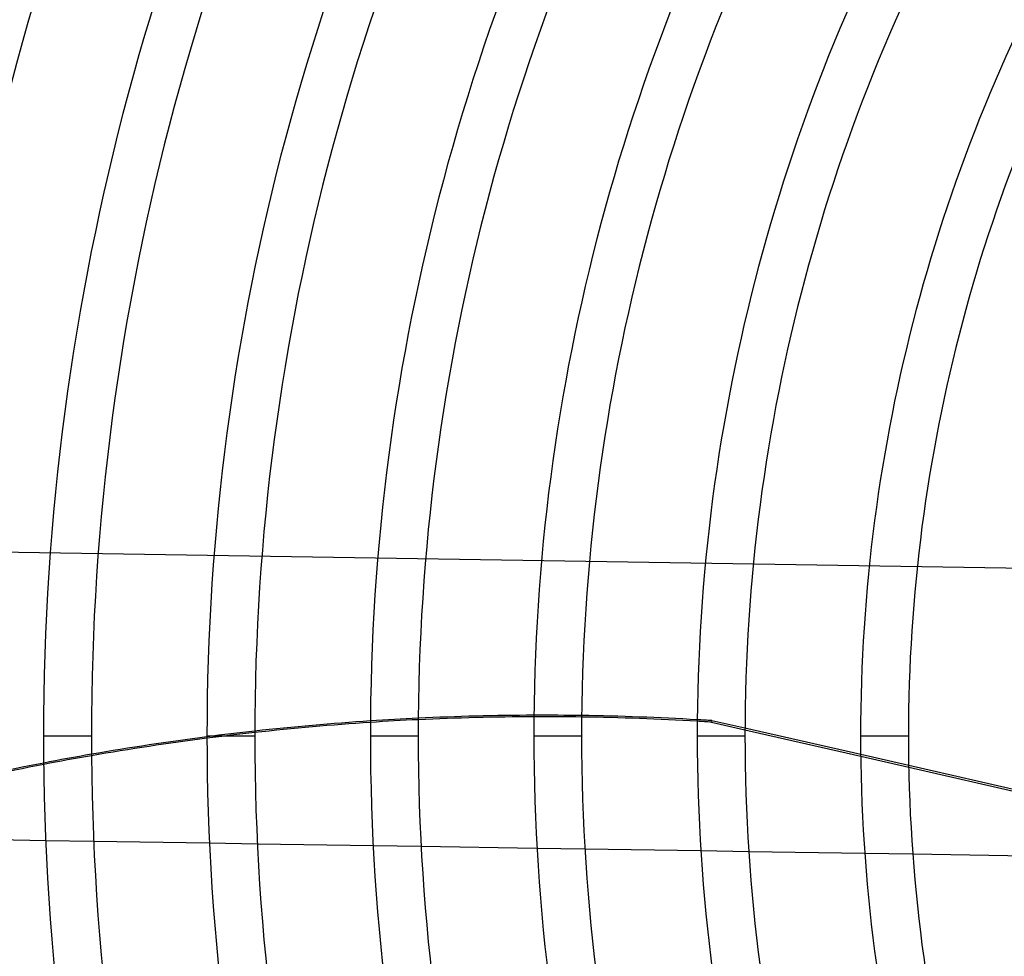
# Model space of a CAD drawing. Header units: millimetres. Extents: x -790 to 790, y -790 to 790.
# Tile 14 of 62: x -521 to -316, y -46 to 149. Entities that reach past the tile are written whole.
import ezdxf

# ---------------------------------------------------------------- set-up
doc = ezdxf.new("R2010")
doc.units = ezdxf.units.MM
doc.layers.add('HIDDEN', color=7, linetype='Continuous')
doc.layers.add('THICK', color=7, linetype='Continuous')

msp = doc.modelspace()

# ---------------------------------------------------------------- linework, layer by layer
at = {"layer": 'HIDDEN'}
for p, q in [((-270.64, 34.26), (-618.72, 39.72)), ((-377.03, 3.14), (-377.1, 2.84)), ((-377.1, 2.84), (-370.11, 1.24)), ((-370.11, 1.56), (-377.03, 3.14)), ((-516.49, 0), (-506.51, 0)), ((-482.39, 0), (-472.41, 0)), ((-448.29, 0), (-438.31, 0)), ((-414.19, 0), (-404.21, 0)), ((-380.09, 0), (-370.11, 0)), ((-345.99, 0), (-336.01, 0)), ((-335.95, -6.23), (-345.97, -3.95)), ((-345.96, -4.27), (-335.95, -6.55)), ((-506.03, -22.05), (-516.03, -21.9)), ((-471.87, -22.59), (-481.87, -22.43)), ((-437.7, -23.13), (-447.7, -22.97)), ((-403.52, -23.66), (-413.52, -23.51)), ((-369.32, -24.2), (-379.33, -24.04)), ((-335.1, -24.74), (-345.12, -24.58))]:
    msp.add_line(p, q, dxfattribs=at)
for radius, start, end in [(682, 0, 179.99998), (677.5, 0, 180.00002), (625, 0, 179.99998), (682, 179.99998, 0), (625, 179.99998, 0), (677.5, 180.00002, 0)]:
    msp.add_arc((0, 0), radius, start, end, dxfattribs=at)
for centre, start_param, end_param in [((-409.24, -534.95), -1.358337, -1.340034), ((-409.24, -534.95), -1.295761, -1.277414), ((-409.31, -535.26), -1.295885, -1.277538), ((-409.31, -535.26), -1.358459, -1.340157), ((-409.24, -534.95), -1.408172, -1.402584), ((-409.31, -535.26), -1.408172, -1.402707), ((-409.24, -534.95), -1.232962, -1.214512), ((-409.31, -535.26), -1.23309, -1.214641), ((-409.24, -534.95), -1.169751, -1.151147), ((-409.31, -535.26), -1.169885, -1.151284)]:
    msp.add_ellipse(centre, major_axis=(-531.92, 121.41), ratio=0.987688, start_param=start_param, end_param=end_param, dxfattribs=at)
at = {"layer": 'THICK'}
for p, q in [((-516.49, 0), (-506.51, 0)), ((-482.39, 0), (-472.41, 0)), ((-448.29, 0), (-438.31, 0)), ((-414.19, 0), (-404.21, 0)), ((-380.09, 0), (-370.11, 0)), ((-345.97, -3.95), (-370.11, 1.56)), ((-370.11, 1.24), (-345.96, -4.27)), ((-345.99, 0), (-336.01, 0)), ((-311.67, -11.78), (-335.95, -6.23)), ((-335.95, -6.55), (-311.66, -12.1)), ((-516.03, -21.9), (-540.18, -21.52)), ((-481.87, -22.43), (-506.03, -22.05)), ((-447.7, -22.97), (-471.87, -22.59)), ((-413.52, -23.51), (-437.7, -23.13)), ((-379.33, -24.04), (-403.52, -23.66)), ((-345.12, -24.58), (-369.32, -24.2)), ((-310.88, -25.12), (-335.1, -24.74))]:
    msp.add_line(p, q, dxfattribs=at)
for radius, start, end in [(732, 0, 180.00002), (677, 0, 179.99998), (584.69, 149.89, 180.00002), (574.71, 149.89848, 180.00002), (550.59, 149.9203, 180), (540.61, 149.9299, 180), (516.49, 149.9547, 180), (506.51, 149.9656, 180), (482.39, 149.9939, 180), (472.41, 150.0064, 180), (448.29, 150.0391, 180), (438.31, 150.0536, 180), (414.19, 150.0917, 180), (404.21, 150.1088, 180), (380.09, 150.1537, 180), (370.11, 150.1741, 180), (345.99, 150.228, 180), (336.01, 150.2526, 180), (732, 180.00002, 0), (677, 179.99998, 0), (584.69, 180.00002, 210.11), (574.71, 180.00002, 210.10152), (550.59, 180, 210.0797), (540.61, 180, 210.0701), (516.49, 180, 210.0453), (506.51, 180, 210.0344), (482.39, 180, 210.0061), (472.41, 180, 209.9936), (448.29, 180, 209.9609), (438.31, 180, 209.9464), (414.19, 180, 209.9083), (404.21, 180, 209.8912), (380.09, 180, 209.8463), (370.11, 180, 209.8259), (345.99, 180, 209.772), (336.01, 180, 209.7474)]:
    msp.add_arc((0, 0), radius, start, end, dxfattribs=at)
for centre, start_param, end_param in [((-409.24, -534.95), -1.340034, -1.295761), ((-409.24, -534.95), -1.402584, -1.358337), ((-409.24, -534.95), -1.277414, -1.232962), ((-409.31, -535.26), -1.277538, -1.23309), ((-409.31, -535.26), -1.340157, -1.295885), ((-409.31, -535.26), -1.402707, -1.358459), ((-409.24, -534.95), -1.214512, -1.169751), ((-409.31, -535.26), -1.214641, -1.169885), ((-409.24, -534.95), -1.151147, -1.105959), ((-409.31, -535.26), -1.151284, -1.106101)]:
    msp.add_ellipse(centre, major_axis=(-531.92, 121.41), ratio=0.987688, start_param=start_param, end_param=end_param, dxfattribs=at)

doc.saveas('drawing.dxf')
